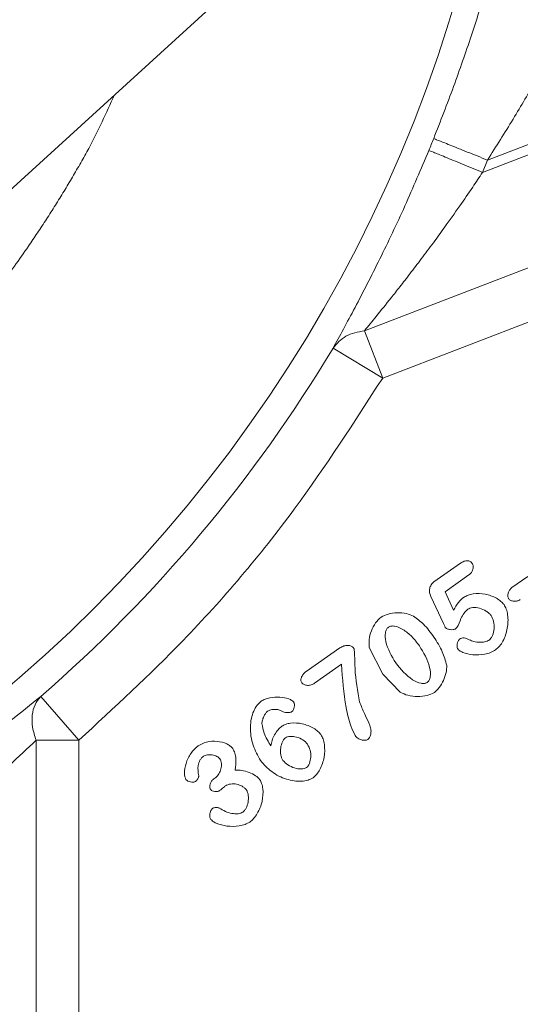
# Model space of a CAD drawing. Header units: inches. Extents: x 0.3 to 33.9, y 0.2 to 21.7.
# Tile 6 of 26: x 8.6 to 9.6, y 7.5 to 9.6. Entities that reach past the tile are written whole.
import ezdxf

# ---------------------------------------------------------------- set-up
doc = ezdxf.new("R2010")
doc.units = ezdxf.units.IN
doc.header["$MEASUREMENT"] = 0
doc.layers.add('SLD-0', color=7, linetype='Continuous', lineweight=15)
doc.styles.add('SLDTEXTSTYLE0', font='TXT', dxfattribs={"width": 0.75})
doc.dimstyles.new('SLDDIMSTYLE0', dxfattribs={"dimtxt": 0.25, "dimasz": 0.13, "dimexe": 0, "dimexo": 0.0625, "dimgap": 0.0625, "dimtad": 0, "dimtih": 1, "dimtoh": 1, "dimdec": 4, "dimrnd": 1e-09, "dimzin": 12, "dimdsep": 46, "dimtxsty": 'SLDTEXTSTYLE0', "dimsah": 1, "dimcen": 0.09, "dimadec": 0, "dimazin": 3, "dimtfac": 1, "dimtdec": 4, "dimtofl": 0, "dimtmove": 0, "dimatfit": 3, "dimfxl": 1, "dimfrac": 2, "dimtolj": 1, "dimtzin": 12, "dimarcsym": 0})
doc.dimstyles.new('SLDDIMSTYLE1', dxfattribs={"dimtxt": 0.25, "dimasz": 0.13, "dimexe": 0, "dimexo": 0.0625, "dimgap": 0.0625, "dimtad": 0, "dimtih": 1, "dimtoh": 1, "dimdec": 4, "dimrnd": 1e-09, "dimzin": 4, "dimdsep": 46, "dimtxsty": 'SLDTEXTSTYLE0', "dimsah": 1, "dimcen": 0.09, "dimadec": 0, "dimazin": 1, "dimtfac": 1, "dimtdec": 4, "dimtofl": 0, "dimtmove": 0, "dimatfit": 3, "dimfxl": 1, "dimfrac": 2, "dimtolj": 1, "dimtzin": 12, "dimarcsym": 0})

# ---------------------------------------------------------------- blocks, each defined once
blk = doc.blocks.new('*D10')
at = {"layer": 'SLD-0'}
for p, q in [((6.6938, 13.5153), (15.798, 13.5153)), ((15.673, 13.5153), (15.673, 9.6539)), ((15.1939, 9.2798), (15.1432, 9.2798)), ((15.1432, 9.2798), (15.1432, 8.883)), ((16.1521, 9.2798), (16.2029, 9.2798)), ((16.2029, 9.2798), (16.2029, 8.883)), ((15.1432, 8.883), (15.1939, 8.883)), ((16.2029, 8.883), (16.1521, 8.883)), ((15.673, 4.9707), (15.673, 8.8322)), ((7.9438, 4.9707), (15.798, 4.9707))]:
    blk.add_line(p, q, dxfattribs=at)
for points in [[(15.673, 13.5153), (15.653, 13.3853), (15.693, 13.3853)], [(15.673, 4.9707), (15.693, 5.1007), (15.653, 5.1007)]]:
    blk.add_solid(points, dxfattribs=at)
at = {"layer": 'SLD-0', "char_height": 0.25, "attachment_point": 1, "style": 'SLDTEXTSTYLE0'}
for s, insert in [('8.54', (15.2482, 9.6529, 0.0039)), ('217.0', (15.2574, 9.2052, 0.0039))]:
    blk.add_mtext(s, dxfattribs=dict(at, insert=insert))
blk = doc.blocks.new('*D11')
at = {"layer": 'SLD-0'}
for p, q in [((6.6938, 13.5153), (13.9083, 13.5153)), ((13.7833, 13.5153), (13.7833, 10.2739)), ((13.3042, 9.8998), (13.2534, 9.8998)), ((13.2534, 9.8998), (13.2534, 9.503)), ((14.2624, 9.8998), (14.3132, 9.8998)), ((14.3132, 9.8998), (14.3132, 9.503)), ((13.2534, 9.503), (13.3042, 9.503)), ((14.3132, 9.503), (14.2624, 9.503)), ((13.7833, 6.2107), (13.7833, 9.4522)), ((11.003, 6.2107), (13.9083, 6.2107))]:
    blk.add_line(p, q, dxfattribs=at)
for points in [[(13.7833, 13.5153), (13.7633, 13.3853), (13.8033, 13.3853)], [(13.7833, 6.2107), (13.8033, 6.3407), (13.7633, 6.3407)]]:
    blk.add_solid(points, dxfattribs=at)
at = {"layer": 'SLD-0', "char_height": 0.25, "attachment_point": 1, "style": 'SLDTEXTSTYLE0'}
for s, insert in [('7.30', (13.3584, 10.2729, 0.0039)), ('185.5', (13.3677, 9.8252, 0.0039))]:
    blk.add_mtext(s, dxfattribs=dict(at, insert=insert))
blk = doc.blocks.new('*D13')
at = {"layer": 'SLD-0'}
for p, q in [((11.252, 8.0773), (11.252, 2.0898)), ((7.8938, 6.3962), (7.8938, 2.0898)), ((9.1861, 2.2516), (9.1354, 2.2516)), ((9.1354, 2.2516), (9.1354, 1.8547)), ((9.9596, 2.2516), (10.0104, 2.2516)), ((10.0104, 2.2516), (10.0104, 1.8547)), ((7.8938, 2.2148), (9.0466, 2.2148)), ((11.252, 2.2148), (10.0992, 2.2148)), ((9.1354, 1.8547), (9.1861, 1.8547)), ((10.0104, 1.8547), (9.9596, 1.8547))]:
    blk.add_line(p, q, dxfattribs=at)
for points in [[(7.8938, 2.2148), (8.0238, 2.1948), (8.0238, 2.2348)], [(11.252, 2.2148), (11.122, 2.2348), (11.122, 2.1948)]]:
    blk.add_solid(points, dxfattribs=at)
at = {"layer": 'SLD-0', "char_height": 0.25, "attachment_point": 1, "style": 'SLDTEXTSTYLE0'}
for s, insert in [('3.36', (9.1481, 2.6247, -0.972)), ('85.3', (9.2496, 2.177, -0.972))]:
    blk.add_mtext(s, dxfattribs=dict(at, insert=insert))

msp = doc.modelspace()

# ---------------------------------------------------------------- linework, layer by layer
at = {"color": 7, "linetype": 'Continuous', "lineweight": 15}
for p, q in [((8.12353, 8.812), (9.06779, 9.67275)), ((10.26302, 9.54556), (9.54704, 9.27072)), ((9.53669, 9.24526), (9.9528, 9.40498)), ((9.53669, 9.24526), (9.54704, 9.27072)), ((9.29257, 8.91758), (9.86303, 9.13656)), ((9.33014, 8.81971), (9.9006, 9.03868)), ((9.29257, 8.91758), (9.33014, 8.81971)), ((9.22737, 8.88151), (9.33014, 8.81971)), ((9.43594, 8.39764), (9.491, 8.43619)), ((9.50877, 8.4121), (9.45926, 8.37744)), ((9.59753, 8.38608), (9.63049, 8.40916)), ((9.45926, 8.37744), (9.4771, 8.33937)), ((9.45578, 8.31148), (9.42959, 8.36764)), ((9.17204, 8.21249), (9.24159, 8.26119)), ((9.33067, 8.20696), (9.30246, 8.26189)), ((9.24511, 8.22713), (9.18921, 8.18798)), ((9.36628, 8.16946), (9.33067, 8.20696)), ((8.62209, 8.16034), (8.70079, 8.06984)), ((8.6126, 7.46282), (8.6126, 8.06984)), ((8.70079, 8.06984), (8.6126, 8.06984)), ((8.70079, 7.46282), (8.70079, 8.06984)), ((8.98056, 7.99024), (8.98478, 7.9932))]:
    msp.add_line(p, q, dxfattribs=at)
msp.add_circle((6.64377, 10.43532), 2.95632, dxfattribs=at)
for radius, start, end in [(3.00821, 337.63912, 338.14255), (3.01484, 311.01012, 328.97677)]:
    msp.add_arc((6.64377, 10.43532), radius, start, end, dxfattribs=at)
for points, knots in [([(9.56724, 9.69868), (9.55994, 9.67464), (9.54544, 9.62682), (9.51416, 9.52844), (9.47784, 9.4233), (9.44976, 9.35134), (9.43573, 9.31537)], [0, 0, 0, 0, 0.2526243, 0.5023885, 0.7513072, 1, 1, 1, 1]), ([(9.7211, 9.5715), (9.71647, 9.56281), (9.70686, 9.54474), (9.68958, 9.51235), (9.66993, 9.47626), (9.64097, 9.42441), (9.60041, 9.35473), (9.56498, 9.29897), (9.54704, 9.27072)], [0, 0, 0, 0, 0.1128709, 0.2345081, 0.3527033, 0.4808965, 0.737077, 1, 1, 1, 1]), ([(9.42578, 9.29088), (9.4094, 9.2522), (9.37658, 9.17468), (9.32394, 9.06439), (9.28065, 8.9801), (9.24821, 8.91969), (9.23432, 8.89425), (9.22737, 8.88151)], [0, 0, 0, 0, 0.2481025, 0.4971169, 0.7471168, 0.8734034, 1, 1, 1, 1]), ([(9.53669, 9.24526), (9.52997, 9.23515), (9.51453, 9.21197), (9.48822, 9.17364), (9.461, 9.13517), (9.43427, 9.09854), (9.41046, 9.06665), (9.38729, 9.03626), (9.3664, 9.00943), (9.34285, 8.97966), (9.31768, 8.94833), (9.30046, 8.92725), (9.29257, 8.91758)], [0, 0, 0, 0, 0.0833868, 0.1913259, 0.3202676, 0.4103516, 0.5094048, 0.602859, 0.6863926, 0.7600468, 0.8899997, 1, 1, 1, 1]), ([(9.22737, 8.88151), (9.23532, 8.89084), (9.25124, 8.90949), (9.27879, 8.91489), (9.29257, 8.91758)], [0, 0, 0, 0, 0.5000004, 1, 1, 1, 1]), ([(8.70079, 8.06984), (8.77412, 8.13743), (8.93475, 8.28549), (9.14739, 8.53636), (9.27095, 8.72793), (9.33014, 8.81971)], [0, 0, 0, 0, 0.3043751, 0.6667342, 1, 1, 1, 1]), ([(9.491, 8.43619), (9.49348, 8.43777), (9.49698, 8.44001), (9.50201, 8.44148), (9.50533, 8.44177), (9.50844, 8.44127), (9.5113, 8.43997), (9.5139, 8.43791), (9.51528, 8.43611), (9.51601, 8.43517)], [0, 0, 0, 0, 0.3070733, 0.4340418, 0.5481927, 0.6551605, 0.7617249, 0.8747386, 1, 1, 1, 1]), ([(9.51601, 8.43517), (9.51642, 8.43441), (9.5173, 8.43282), (9.51781, 8.42882), (9.51695, 8.42336), (9.51408, 8.41691), (9.51054, 8.41371), (9.50877, 8.4121)], [0, 0, 0, 0, 0.09820873, 0.207926, 0.45584785, 0.72735758, 1, 1, 1, 1]), ([(9.42959, 8.36764), (9.42863, 8.37029), (9.42671, 8.37559), (9.42716, 8.3841), (9.42957, 8.39068), (9.4328, 8.39511), (9.4349, 8.3968), (9.43594, 8.39764)], [0, 0, 0, 0, 0.2538083, 0.5074221, 0.7553771, 0.8794245, 1, 1, 1, 1]), ([(9.59098, 8.36279), (9.59055, 8.36355), (9.58965, 8.36518), (9.589, 8.36921), (9.58964, 8.37471), (9.59228, 8.38126), (9.59577, 8.38447), (9.59753, 8.38608)], [0, 0, 0, 0, 0.1005273, 0.2120188, 0.4610423, 0.7301187, 1, 1, 1, 1]), ([(9.4771, 8.33937), (9.48012, 8.34493), (9.48572, 8.35529), (9.49467, 8.36292), (9.49881, 8.36644)], [0, 0, 0, 0, 0.53733626, 1, 1, 1, 1]), ([(9.49881, 8.36644), (9.50143, 8.36787), (9.50725, 8.37103), (9.52195, 8.37409), (9.54251, 8.37359), (9.56195, 8.36653), (9.57487, 8.35823), (9.5794, 8.35305), (9.58145, 8.35071)], [0, 0, 0, 0, 0.0986859, 0.2195987, 0.4940091, 0.7720986, 0.8969759, 1, 1, 1, 1]), ([(9.61511, 8.36097), (9.61303, 8.3599), (9.60884, 8.35775), (9.60182, 8.35752), (9.59638, 8.35875), (9.59279, 8.36073), (9.59156, 8.36213), (9.59098, 8.36279)], [0, 0, 0, 0, 0.2657637, 0.5358382, 0.7870946, 0.9004587, 1, 1, 1, 1]), ([(9.5063, 8.3411), (9.50357, 8.33859), (9.4976, 8.33309), (9.49097, 8.31965), (9.48718, 8.30761), (9.48196, 8.30156), (9.48118, 8.30065)], [0, 0, 0, 0, 0.2298739, 0.5024371, 0.9251508, 1, 1, 1, 1]), ([(9.55452, 8.32826), (9.55313, 8.32994), (9.55019, 8.33349), (9.54231, 8.33913), (9.53105, 8.34393), (9.51927, 8.34506), (9.51098, 8.34366), (9.50777, 8.3419), (9.5063, 8.3411)], [0, 0, 0, 0, 0.1219019, 0.256345, 0.536882, 0.7964339, 0.9071003, 1, 1, 1, 1]), ([(9.58145, 8.35071), (9.58312, 8.3477), (9.58676, 8.34114), (9.59021, 8.32462), (9.58956, 8.30165), (9.58214, 8.27965), (9.5728, 8.26475), (9.56671, 8.25951), (9.56388, 8.25707)], [0, 0, 0, 0, 0.1003717, 0.2192188, 0.4896527, 0.7654096, 0.890751, 1, 1, 1, 1]), ([(9.30246, 8.26189), (9.30202, 8.26739), (9.30107, 8.27915), (9.30646, 8.2965), (9.31416, 8.31296), (9.32276, 8.32103), (9.32679, 8.32481)], [0, 0, 0, 0, 0.2339958, 0.4999392, 0.765931, 1, 1, 1, 1]), ([(9.32679, 8.32481), (9.3315, 8.32718), (9.34194, 8.33243), (9.3601, 8.33425), (9.3784, 8.33335), (9.38927, 8.32876), (9.39422, 8.32668)], [0, 0, 0, 0, 0.2247097, 0.4973521, 0.7713236, 1, 1, 1, 1]), ([(9.39422, 8.32668), (9.40133, 8.32144), (9.41767, 8.30941), (9.42955, 8.29291), (9.43626, 8.2836)], [0, 0, 0, 0, 0.4354221, 1, 1, 1, 1]), ([(9.55041, 8.27733), (9.55174, 8.27853), (9.55465, 8.28114), (9.55878, 8.289), (9.56135, 8.30089), (9.56071, 8.31563), (9.55648, 8.32425), (9.55452, 8.32826)], [0, 0, 0, 0, 0.0974813, 0.2124238, 0.4783319, 0.7578667, 1, 1, 1, 1]), ([(9.34195, 8.30393), (9.34115, 8.30328), (9.33953, 8.30197), (9.33701, 8.29818), (9.33439, 8.28883), (9.33736, 8.2636), (9.34882, 8.24417), (9.35717, 8.23002)], [0, 0, 0, 0, 0.03813, 0.0775943, 0.167568, 0.3940771, 1, 1, 1, 1]), ([(9.40621, 8.26561), (9.40115, 8.27209), (9.39127, 8.28477), (9.37398, 8.29894), (9.35876, 8.30626), (9.34895, 8.30665), (9.34459, 8.30552), (9.34281, 8.30445), (9.34195, 8.30393)], [0, 0, 0, 0, 0.3071141, 0.6006575, 0.8331269, 0.922874, 0.9622245, 1, 1, 1, 1]), ([(9.45968, 8.3036), (9.45963, 8.30369), (9.45948, 8.30393), (9.45908, 8.30471), (9.45781, 8.30723), (9.45667, 8.30962), (9.45578, 8.31148)], [0, 0, 0, 0, 0.03639053, 0.09805005, 0.29733436, 1, 1, 1, 1]), ([(9.48118, 8.30065), (9.48046, 8.30026), (9.47888, 8.29939), (9.47499, 8.29868), (9.46977, 8.29878), (9.46475, 8.30006), (9.46134, 8.30179), (9.4602, 8.30304), (9.45968, 8.3036)], [0, 0, 0, 0, 0.106669, 0.2323512, 0.5093228, 0.7811312, 0.9016192, 1, 1, 1, 1]), ([(9.43626, 8.2836), (9.44257, 8.27364), (9.4542, 8.25528), (9.46012, 8.2344), (9.46283, 8.22483)], [0, 0, 0, 0, 0.54200093, 1, 1, 1, 1]), ([(9.4854, 8.25916), (9.48508, 8.25977), (9.48436, 8.26113), (9.48388, 8.2646), (9.48416, 8.26938), (9.48557, 8.27407), (9.48743, 8.27734), (9.48872, 8.27848), (9.48932, 8.279)], [0, 0, 0, 0, 0.0954974, 0.2124341, 0.4825701, 0.7602319, 0.8897275, 1, 1, 1, 1]), ([(9.48932, 8.279), (9.49081, 8.27988), (9.49371, 8.28158), (9.49893, 8.2821), (9.50433, 8.28092), (9.50767, 8.27901), (9.50946, 8.27799)], [0, 0, 0, 0, 0.2383732, 0.4659579, 0.7131076, 1, 1, 1, 1]), ([(9.50946, 8.27799), (9.51265, 8.2766), (9.51941, 8.27366), (9.53212, 8.27261), (9.54322, 8.27327), (9.54917, 8.27663), (9.55041, 8.27733)], [0, 0, 0, 0, 0.2443752, 0.5179781, 0.8997027, 1, 1, 1, 1]), ([(9.24159, 8.26119), (9.24417, 8.26269), (9.24914, 8.26556), (9.25621, 8.26664), (9.26141, 8.2662), (9.26486, 8.26516), (9.26787, 8.26347), (9.26931, 8.26177), (9.27002, 8.26094)], [0, 0, 0, 0, 0.2854853, 0.5495948, 0.6737493, 0.7861035, 0.8959025, 1, 1, 1, 1]), ([(9.27002, 8.26094), (9.27031, 8.26031), (9.27105, 8.25867), (9.27173, 8.2537), (9.27253, 8.24012), (9.27235, 8.20426), (9.27821, 8.17211), (9.28239, 8.14922)], [0, 0, 0, 0, 0.01855956, 0.04763756, 0.13235551, 0.38209052, 1, 1, 1, 1]), ([(9.42225, 8.18976), (9.42303, 8.19039), (9.42463, 8.19171), (9.42712, 8.19554), (9.42992, 8.2052), (9.42684, 8.23126), (9.41485, 8.25121), (9.40621, 8.26561)], [0, 0, 0, 0, 0.0363914, 0.0750865, 0.1637723, 0.39634, 1, 1, 1, 1]), ([(9.56388, 8.25707), (9.56046, 8.25508), (9.55343, 8.25097), (9.53743, 8.24673), (9.51773, 8.24579), (9.50016, 8.24986), (9.48974, 8.25479), (9.48665, 8.2579), (9.4854, 8.25916)], [0, 0, 0, 0, 0.141897, 0.2922967, 0.5911025, 0.8430232, 0.936111, 1, 1, 1, 1]), ([(9.1626, 8.18897), (9.16209, 8.18988), (9.16105, 8.19169), (9.16069, 8.19488), (9.16113, 8.19812), (9.16275, 8.20251), (9.16619, 8.20773), (9.17007, 8.21089), (9.17204, 8.21249)], [0, 0, 0, 0, 0.1115006, 0.2235634, 0.3381898, 0.4620281, 0.7264539, 1, 1, 1, 1]), ([(9.27306, 8.07953), (9.27007, 8.08615), (9.26159, 8.10486), (9.24969, 8.15417), (9.24699, 8.19728), (9.24511, 8.22713)], [0, 0, 0, 0, 0.14393428, 0.40727244, 1, 1, 1, 1]), ([(9.35717, 8.23002), (9.3677, 8.21716), (9.38228, 8.19936), (9.40548, 8.18784), (9.41536, 8.18722), (9.41968, 8.18824), (9.42142, 8.18926), (9.42225, 8.18976)], [0, 0, 0, 0, 0.6054798, 0.8382477, 0.9262164, 0.9643766, 1, 1, 1, 1]), ([(9.46283, 8.22483), (9.4626, 8.21988), (9.46211, 8.20918), (9.45608, 8.19385), (9.44853, 8.17932), (9.44082, 8.1721), (9.43729, 8.16879)], [0, 0, 0, 0, 0.233107, 0.503654, 0.7723113, 1, 1, 1, 1]), ([(9.18921, 8.18798), (9.18688, 8.1867), (9.18229, 8.18416), (9.17462, 8.18329), (9.16861, 8.18438), (9.16465, 8.18658), (9.16327, 8.18819), (9.1626, 8.18897)], [0, 0, 0, 0, 0.2731643, 0.53865713, 0.78164245, 0.89487363, 1, 1, 1, 1]), ([(8.00701, 7.75726), (8.04621, 7.77779), (8.12499, 7.81904), (8.23825, 7.88584), (8.36387, 7.96621), (8.49737, 8.06063), (8.58046, 8.12705), (8.62209, 8.16034)], [0, 0, 0, 0, 0.1650128, 0.3315873, 0.4980124, 0.7484632, 1, 1, 1, 1]), ([(8.6126, 8.06984), (8.60974, 8.07895), (8.60403, 8.09715), (8.60366, 8.12251), (8.60902, 8.14476), (8.61774, 8.15515), (8.62209, 8.16034)], [0, 0, 0, 0, 0.2499998, 0.4999987, 0.7499987, 1, 1, 1, 1]), ([(9.07883, 8.15082), (9.08141, 8.15231), (9.08689, 8.15548), (9.09986, 8.15898), (9.11658, 8.1602), (9.13208, 8.15722), (9.14177, 8.15298), (9.14473, 8.14999), (9.14598, 8.14872)], [0, 0, 0, 0, 0.12501916, 0.26599664, 0.56178583, 0.82394141, 0.92542818, 1, 1, 1, 1]), ([(9.43729, 8.16879), (9.43227, 8.16641), (9.42126, 8.1612), (9.40224, 8.1603), (9.383, 8.16165), (9.37159, 8.16698), (9.36628, 8.16946)], [0, 0, 0, 0, 0.22427881, 0.49157933, 0.7632888, 1, 1, 1, 1]), ([(9.07714, 8.02782), (9.07144, 8.03829), (9.05965, 8.05993), (9.0551, 8.09074), (9.0575, 8.11458), (9.0624, 8.12982), (9.06927, 8.14236), (9.07584, 8.14817), (9.07883, 8.15082)], [0, 0, 0, 0, 0.2670661, 0.5518806, 0.6834454, 0.8037644, 0.9105631, 1, 1, 1, 1]), ([(9.12146, 8.13029), (9.11932, 8.13129), (9.11467, 8.13347), (9.10673, 8.13399), (9.09874, 8.13358), (9.09408, 8.13134), (9.09193, 8.13031)], [0, 0, 0, 0, 0.2291843, 0.4989558, 0.7688858, 1, 1, 1, 1]), ([(9.14598, 8.14872), (9.14632, 8.1481), (9.14706, 8.14674), (9.14762, 8.14333), (9.1474, 8.13869), (9.14603, 8.13418), (9.14421, 8.13106), (9.14296, 8.12997), (9.14237, 8.12946)], [0, 0, 0, 0, 0.1013533, 0.2207725, 0.4890815, 0.7620022, 0.8897295, 1, 1, 1, 1]), ([(9.28239, 8.14922), (9.28557, 8.14112), (9.29137, 8.12637), (9.29908, 8.11117), (9.30255, 8.10359), (9.30304, 8.1025)], [0, 0, 0, 0, 0.5105318, 0.9300301, 1, 1, 1, 1]), ([(9.09193, 8.13031), (9.09045, 8.12885), (9.08709, 8.12554), (9.08375, 8.11885), (9.08085, 8.11171), (9.08031, 8.10668), (9.08005, 8.10436)], [0, 0, 0, 0, 0.2127986, 0.4820057, 0.7605229, 1, 1, 1, 1]), ([(9.14237, 8.12946), (9.14175, 8.1291), (9.14038, 8.12832), (9.13694, 8.12746), (9.13217, 8.12716), (9.1264, 8.12774), (9.12304, 8.12947), (9.12146, 8.13029)], [0, 0, 0, 0, 0.0990887, 0.2163754, 0.4824288, 0.7572392, 1, 1, 1, 1]), ([(9.08005, 8.10436), (9.08129, 8.09771), (9.08435, 8.0813), (9.09326, 8.0671), (9.09856, 8.05865)], [0, 0, 0, 0, 0.4053084, 1, 1, 1, 1]), ([(9.09856, 8.05865), (9.09927, 8.06236), (9.10078, 8.07025), (9.1062, 8.08125), (9.1126, 8.09154), (9.11845, 8.09673), (9.12115, 8.09912)], [0, 0, 0, 0, 0.2381566, 0.5070003, 0.7722232, 1, 1, 1, 1]), ([(9.12115, 8.09912), (9.12372, 8.10052), (9.12942, 8.10362), (9.14389, 8.10644), (9.1642, 8.10535), (9.18322, 8.09767), (9.19585, 8.08911), (9.20031, 8.08395), (9.20231, 8.08164)], [0, 0, 0, 0, 0.0979767, 0.2174946, 0.4905467, 0.771156, 0.8973823, 1, 1, 1, 1]), ([(9.30304, 8.1025), (9.30408, 8.09945), (9.30608, 8.09358), (9.30606, 8.08466), (9.30429, 8.0781), (9.3018, 8.07393), (9.30012, 8.07251), (9.29933, 8.07183)], [0, 0, 0, 0, 0.29258201, 0.56294497, 0.80017184, 0.90548935, 1, 1, 1, 1]), ([(8.06141, 7.65038), (8.09596, 7.67136), (8.16495, 7.71325), (8.26641, 7.78255), (8.35563, 7.84858), (8.43303, 7.91037), (8.49742, 7.96482), (8.55796, 8.01854), (8.59443, 8.05278), (8.6126, 8.06984)], [0, 0, 0, 0, 0.1620415, 0.3236402, 0.4991122, 0.624439, 0.7500882, 0.8754622, 1, 1, 1, 1]), ([(9.12886, 8.07501), (9.12772, 8.07399), (9.12519, 8.0717), (9.12132, 8.06475), (9.11829, 8.05397), (9.11842, 8.04244), (9.12048, 8.03374), (9.12254, 8.03013), (9.1235, 8.02843)], [0, 0, 0, 0, 0.0907947, 0.2030611, 0.4698168, 0.7524496, 0.8838279, 1, 1, 1, 1]), ([(9.17467, 8.06174), (9.17164, 8.06493), (9.16526, 8.07163), (9.15232, 8.07695), (9.14119, 8.07839), (9.13326, 8.07736), (9.13023, 8.07574), (9.12886, 8.07501)], [0, 0, 0, 0, 0.25587845, 0.53847756, 0.79949887, 0.90922028, 1, 1, 1, 1]), ([(9.20231, 8.08164), (9.20392, 8.07873), (9.20743, 8.07238), (9.21067, 8.05645), (9.21001, 8.03451), (9.20298, 8.01363), (9.19428, 7.99963), (9.18866, 7.99477), (9.18607, 7.99253)], [0, 0, 0, 0, 0.1022525, 0.2231233, 0.4964813, 0.7714776, 0.894517, 1, 1, 1, 1]), ([(9.29933, 8.07183), (9.29845, 8.07134), (9.2966, 8.07031), (9.292, 8.06964), (9.28578, 8.0705), (9.27846, 8.07362), (9.27486, 8.07757), (9.27306, 8.07953)], [0, 0, 0, 0, 0.10146386, 0.21353475, 0.46291696, 0.73228606, 1, 1, 1, 1]), ([(8.92268, 7.98912), (8.92193, 7.99076), (8.92011, 7.99474), (8.91938, 8.00601), (8.9224, 8.02304), (8.93171, 8.04326), (8.94259, 8.05372), (8.94775, 8.05868)], [0, 0, 0, 0, 0.0686969, 0.1666853, 0.4252917, 0.7273437, 1, 1, 1, 1]), ([(8.94775, 8.05868), (8.9535, 8.06151), (8.96588, 8.06761), (8.98698, 8.06883), (9.00381, 8.06467), (9.01452, 8.0586), (9.01806, 8.05465), (9.01965, 8.05288)], [0, 0, 0, 0, 0.2462366, 0.5305014, 0.7955573, 0.9086561, 1, 1, 1, 1]), ([(9.01965, 8.05288), (9.02126, 8.04976), (9.02472, 8.04305), (9.02725, 8.02769), (9.0257, 8.01594), (9.02468, 8.00818)], [0, 0, 0, 0, 0.2285938, 0.4912559, 1, 1, 1, 1]), ([(9.1723, 8.01348), (9.17353, 8.01459), (9.17623, 8.01701), (9.17971, 8.02439), (9.18165, 8.03539), (9.18091, 8.04936), (9.17671, 8.05769), (9.17467, 8.06174)], [0, 0, 0, 0, 0.0954846, 0.2081276, 0.4638002, 0.739462, 1, 1, 1, 1]), ([(8.9588, 8.03673), (8.95749, 8.03564), (8.95475, 8.03337), (8.95052, 8.02719), (8.94635, 8.01459), (8.94809, 8.00345), (8.94922, 7.99619)], [0, 0, 0, 0, 0.1162316, 0.242053, 0.5064219, 1, 1, 1, 1]), ([(8.99302, 8.03154), (8.99219, 8.0325), (8.99039, 8.03459), (8.98513, 8.03764), (8.97734, 8.04005), (8.96904, 8.04031), (8.96271, 8.03898), (8.96005, 8.03745), (8.9588, 8.03673)], [0, 0, 0, 0, 0.10222796, 0.22151633, 0.48413167, 0.75384546, 0.88397996, 1, 1, 1, 1]), ([(8.98478, 7.9932), (8.98596, 7.99418), (8.98848, 7.99629), (8.99241, 8.00216), (8.99582, 8.01078), (8.99672, 8.02009), (8.9955, 8.02718), (8.99382, 8.03014), (8.99302, 8.03154)], [0, 0, 0, 0, 0.1086448, 0.2322044, 0.4964696, 0.7600752, 0.8863234, 1, 1, 1, 1]), ([(9.18607, 7.99253), (9.18264, 7.99066), (9.17524, 7.98664), (9.15628, 7.98399), (9.1298, 7.98832), (9.09953, 8.00295), (9.08446, 8.01969), (9.07714, 8.02782)], [0, 0, 0, 0, 0.0941385, 0.203138, 0.4569115, 0.736427, 1, 1, 1, 1]), ([(9.1235, 8.02843), (9.12673, 8.02506), (9.13347, 8.01801), (9.14702, 8.01231), (9.15869, 8.01016), (9.16735, 8.01087), (9.17075, 8.01266), (9.1723, 8.01348)], [0, 0, 0, 0, 0.2547999, 0.5315368, 0.7903109, 0.9043734, 1, 1, 1, 1]), ([(8.94241, 7.98458), (8.94181, 7.98426), (8.94047, 7.98356), (8.93706, 7.9831), (8.93233, 7.98347), (8.92768, 7.98505), (8.92441, 7.98709), (8.92323, 7.98847), (8.92268, 7.98912)], [0, 0, 0, 0, 0.0943433, 0.2081385, 0.4717406, 0.7483637, 0.8819837, 1, 1, 1, 1]), ([(8.94922, 7.99619), (8.94925, 7.99579), (8.9493, 7.99489), (8.94873, 7.99284), (8.94738, 7.9901), (8.94527, 7.98698), (8.94332, 7.98535), (8.94241, 7.98458)], [0, 0, 0, 0, 0.086317, 0.1942512, 0.4532531, 0.7450986, 1, 1, 1, 1]), ([(8.97336, 7.96865), (8.97299, 7.96934), (8.97219, 7.97081), (8.97176, 7.97452), (8.97264, 7.97962), (8.97545, 7.98568), (8.97884, 7.98871), (8.98056, 7.99024)], [0, 0, 0, 0, 0.0955048, 0.2029004, 0.448605, 0.7215204, 1, 1, 1, 1]), ([(9.02468, 8.00818), (9.02921, 8.0082), (9.03904, 8.00826), (9.05337, 8.0039), (9.06663, 7.99783), (9.07299, 7.99126), (9.0758, 7.98837)], [0, 0, 0, 0, 0.2390734, 0.5187816, 0.7878594, 1, 1, 1, 1]), ([(9.0758, 7.98837), (9.07716, 7.9858), (9.08027, 7.97997), (9.08307, 7.96482), (9.08177, 7.943), (9.07332, 7.92225), (9.06364, 7.90813), (9.05767, 7.90304), (9.05494, 7.90071)], [0, 0, 0, 0, 0.0899635, 0.2040786, 0.4729742, 0.757374, 0.8889175, 1, 1, 1, 1]), ([(8.99305, 7.96624), (8.99228, 7.96578), (8.99071, 7.96484), (8.9871, 7.96386), (8.9824, 7.96373), (8.97793, 7.96499), (8.97493, 7.9668), (8.97387, 7.96805), (8.97336, 7.96865)], [0, 0, 0, 0, 0.1238189, 0.2538417, 0.5175475, 0.7718913, 0.891559, 1, 1, 1, 1]), ([(9.00453, 7.97554), (9.00383, 7.975), (9.00177, 7.97342), (8.99853, 7.9707), (8.99547, 7.9682), (8.99367, 7.96671), (8.99311, 7.96629), (8.99305, 7.96624)], [0, 0, 0, 0, 0.1796714, 0.5261308, 0.8589548, 0.9827104, 1, 1, 1, 1]), ([(9.04811, 7.96701), (9.04691, 7.96846), (9.04441, 7.9715), (9.0376, 7.97605), (9.0277, 7.97961), (9.01723, 7.98006), (9.00939, 7.97836), (9.0061, 7.97645), (9.00453, 7.97554)], [0, 0, 0, 0, 0.1171127, 0.2443489, 0.505577, 0.7637157, 0.8874427, 1, 1, 1, 1]), ([(9.04081, 7.92141), (9.04196, 7.92242), (9.04452, 7.92469), (9.0486, 7.93152), (9.05207, 7.94207), (9.05251, 7.9534), (9.0509, 7.96192), (9.04899, 7.96539), (9.04811, 7.96701)], [0, 0, 0, 0, 0.0927205, 0.2074024, 0.4782088, 0.7604379, 0.8888314, 1, 1, 1, 1]), ([(8.97409, 7.90618), (8.97363, 7.907), (8.97265, 7.90874), (8.97186, 7.91292), (8.97217, 7.91846), (8.97395, 7.92371), (8.97618, 7.92728), (8.97766, 7.92855), (8.97835, 7.92914)], [0, 0, 0, 0, 0.1122616, 0.2366048, 0.5023032, 0.7676174, 0.8915312, 1, 1, 1, 1]), ([(8.97835, 7.92914), (8.97932, 7.9296), (8.98146, 7.93061), (8.98561, 7.93098), (8.98932, 7.93097), (8.99129, 7.92986), (8.99167, 7.92965)], [0, 0, 0, 0, 0.2303672, 0.5109073, 0.9040823, 1, 1, 1, 1]), ([(8.99167, 7.92965), (8.99581, 7.92717), (9.00401, 7.92226), (9.01731, 7.91818), (9.02827, 7.91728), (9.03613, 7.91874), (9.03931, 7.92055), (9.04081, 7.92141)], [0, 0, 0, 0, 0.2762907, 0.5474086, 0.7912201, 0.9014615, 1, 1, 1, 1]), ([(9.05494, 7.90071), (9.05181, 7.89898), (9.04502, 7.89524), (9.02889, 7.89161), (9.00825, 7.8912), (8.98973, 7.8963), (8.97871, 7.90174), (8.97539, 7.90494), (8.97409, 7.90618)], [0, 0, 0, 0, 0.125001, 0.2703753, 0.5743479, 0.8391263, 0.93738, 1, 1, 1, 1])]:
    msp.add_open_spline(points, degree=3, knots=knots, dxfattribs=at)
at = {"color": 8, "linetype": 'Continuous', "lineweight": 15}
msp.add_open_spline([(8.77445, 9.40535), (8.75769, 9.36812), (8.73625, 9.32051), (8.70495, 9.26518), (8.68792, 9.23558), (8.6704, 9.20627), (8.65247, 9.17721), (8.63412, 9.14841), (8.61551, 9.1201), (8.59355, 9.0877), (8.56191, 9.04271), (8.51606, 8.9812), (8.46116, 8.9131), (8.40687, 8.85077), (8.36107, 8.80144), (8.26097, 8.69895), (8.09196, 8.55054), (7.83358, 8.3777), (7.62578, 8.27503), (7.48615, 8.21955), (7.42425, 8.19703), (7.35954, 8.17545), (7.29011, 8.15454), (7.21373, 8.13434), (7.14438, 8.11843), (7.089, 8.10735), (7.04244, 8.09897), (6.99238, 8.09086), (6.9271, 8.08189), (6.85137, 8.07387), (6.77482, 8.0684), (6.70621, 8.06567), (6.64175, 8.06483), (6.57433, 8.06577), (6.49704, 8.06922), (6.39806, 8.07713), (6.30713, 8.08867), (6.23763, 8.10027), (6.20817, 8.10568), (6.19476, 8.10825), (6.18839, 8.10949), (6.18528, 8.1101), (6.18375, 8.1104), (6.18299, 8.11055), (6.18261, 8.11063), (6.18242, 8.11066), (6.18232, 8.11068), (6.18228, 8.11069), (6.18225, 8.1107), (6.18224, 8.1107), (6.18223, 8.1107), (6.18223, 8.1107), (6.18223, 8.1107), (6.18223, 8.1107), (6.17964, 8.11122), (6.16825, 8.11349), (6.1425, 8.11883), (6.0995, 8.12842), (6.0401, 8.14306), (5.97634, 8.16078), (5.91662, 8.17926), (5.86689, 8.19591), (5.82166, 8.21212), (5.77878, 8.22846), (5.73891, 8.24453), (5.69748, 8.26209), (5.65012, 8.28326), (5.59201, 8.31097), (5.51354, 8.35131), (5.43907, 8.39364), (5.38041, 8.42998), (5.3533, 8.44743), (5.34029, 8.45597), (5.33392, 8.46018), (5.33076, 8.46227), (5.3292, 8.46332), (5.32842, 8.46384), (5.32803, 8.4641), (5.32783, 8.46423), (5.32773, 8.4643), (5.32768, 8.46433), (5.32766, 8.46434), (5.32765, 8.46435), (5.32764, 8.46436), (5.32764, 8.46436), (5.32764, 8.46436), (5.30983, 8.47625), (5.2458, 8.52021), (5.15267, 8.59116), (5.05137, 8.67849), (4.98119, 8.74531), (4.92744, 8.80037), (4.88784, 8.84299), (4.84929, 8.88658), (4.81184, 8.93109), (4.77549, 8.97652), (4.74027, 9.02283), (4.7062, 9.06999), (4.67452, 9.1162), (4.64035, 9.16857), (4.59958, 9.23476), (4.55474, 9.31481), (4.52253, 9.37648), (4.50784, 9.4082), (4.50628, 9.41156)], degree=3, knots=[0, 0, 0, 0, 0.023003, 0.0294227, 0.0358425, 0.0422622, 0.0486819, 0.0551016, 0.0615212, 0.0677906, 0.0771734, 0.0925422, 0.1110491, 0.1264975, 0.1391509, 0.1490088, 0.2072975, 0.265586, 0.3238752, 0.3375942, 0.3503217, 0.361021, 0.3760612, 0.3912097, 0.4055725, 0.4161889, 0.4230588, 0.4322525, 0.4447893, 0.4602192, 0.4751927, 0.4880681, 0.4989374, 0.5115494, 0.5260924, 0.542566, 0.5675403, 0.5777593, 0.5823015, 0.5844308, 0.58546, 0.5859657, 0.5862164, 0.5863412, 0.5864034, 0.5864345, 0.58645, 0.5864578, 0.5864617, 0.5864636, 0.5864646, 0.5864651, 0.5864653, 0.5864655, 0.5864656, 0.5879526, 0.5930171, 0.6012992, 0.6127989, 0.6275161, 0.6386139, 0.6480564, 0.6570903, 0.6657156, 0.6739324, 0.6813361, 0.6910889, 0.7031906, 0.7176409, 0.7408452, 0.7514794, 0.7565543, 0.7590313, 0.7602546, 0.7608625, 0.7611655, 0.7613168, 0.7613924, 0.7614301, 0.761449, 0.7614585, 0.7614632, 0.7614655, 0.7614667, 0.7614673, 0.7614676, 0.7614677, 0.7735453, 0.8052645, 0.8274374, 0.8489551, 0.8598923, 0.8708295, 0.8817666, 0.8927037, 0.9036407, 0.9145776, 0.9255144, 0.9364509, 0.9461702, 0.960782, 0.9802862, 0.9979109, 1, 1, 1, 1], dxfattribs=at)
at = {"color": 7, "linetype": 'Continuous', "lineweight": 15}
for points in [[(9.43573, 9.31537), (9.43783, 9.31453), (9.44202, 9.31285), (9.46794, 9.30245), (9.50423, 9.28789), (9.53277, 9.27644), (9.54704, 9.27072)], [(9.53669, 9.24526), (9.52247, 9.25111), (9.49404, 9.2628), (9.45788, 9.27768), (9.43205, 9.2883), (9.42787, 9.29002), (9.42578, 9.29088)]]:
    msp.add_open_spline(points, degree=3, dxfattribs=at)

# ---------------------------------------------------------------- dimensions: what is measured, and where the dimension line sits
at = {"layer": 'SLD-0'}
for base, p1, p2, dimstyle, picture, middle in [((15.67304, 13.51532), (7.89377, 4.97072), (6.64377, 13.51532), 'SLDDIMSTYLE0', '*D10', (15.67304, 9.24302)), ((13.78328, 6.21072), (6.64377, 13.51532), (10.95298, 6.21072), 'SLDDIMSTYLE1', '*D11', (13.78328, 9.86302))]:
    dim = msp.add_linear_dim(base=base, p1=p1, p2=p2, angle=90, dimstyle=dimstyle, dxfattribs=at)
    dim.commit()
    dim.dimension.update_dxf_attribs({"geometry": picture, "text_midpoint": middle, "dimtype": 160})
dim = msp.add_linear_dim(base=(11.25199, 2.21482), p1=(7.89377, 6.44622), p2=(11.25199, 8.12725), dimstyle='SLDDIMSTYLE0', dxfattribs=at)
dim.commit()
dim.dimension.update_dxf_attribs({"geometry": '*D13', "text_midpoint": (9.57288, 2.21482), "dimtype": 160})

doc.saveas('drawing.dxf')
